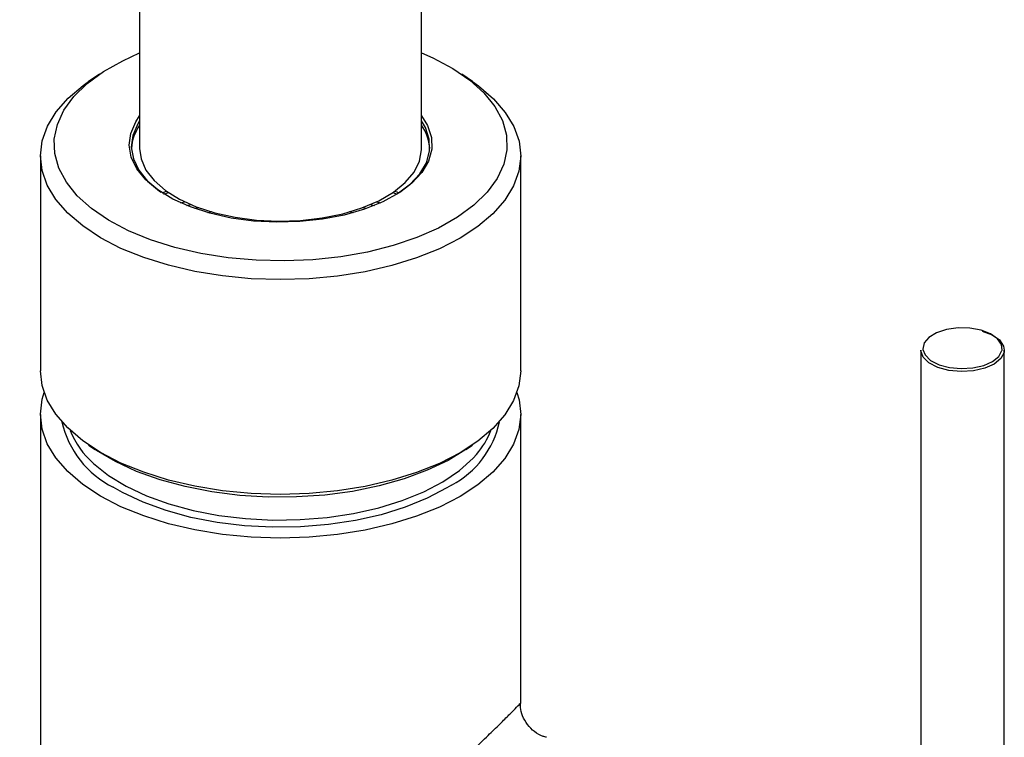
# Paper-space layout '_Trimetric' of a CAD drawing. Header units: millimetres. Extents: x -116 to 83, y -12 to 307.
# Tile 3 of 4: x -25 to 69, y 84 to 153. Entities that reach past the tile are written whole.
import ezdxf

# ---------------------------------------------------------------- set-up
doc = ezdxf.new("R2010")
doc.units = ezdxf.units.MM

psp = doc.layouts.new('_Trimetric')

# ---------------------------------------------------------------- linework, layer by layer
at = {"color": 7, "linetype": 'Continuous', "lineweight": 25}
for p, q in [((-13.5, 237.007), (-13.5, 140.747)), ((13.5, 140.747), (13.5, 237.007)), ((-17.346, 147.874), (-18.385, 147.162)), ((18.385, 147.162), (17.346, 147.874)), ((-23, 140.044), (-23, 119.472)), ((23, 119.472), (23, 140.044)), ((-11.358, 136.516), (-10.918, 136.657)), ((-11.174, 136.399), (-10.734, 136.53)), ((10.734, 136.53), (11.174, 136.399)), ((-9.588, 135.556), (-9.19, 135.654)), ((-8.997, 135.302), (-8.613, 135.393)), ((-7.846, 135.089), (-8.226, 135.008)), ((8.226, 135.008), (7.846, 135.089)), ((9.19, 135.654), (9.588, 135.556)), ((-6.581, 134.676), (-6.968, 134.609)), ((6.968, 134.609), (6.581, 134.676)), ((-2.232, 133.89), (-2.232, 133.779)), ((0.619, 133.697), (0.619, 133.801)), ((61.314, 121.453), (61.314, 69.475)), ((69.314, 69.694), (69.314, 121.453)), ((-23, 115.289), (-23, 0)), ((23, 87.602), (23, 115.289)), ((-18.385, 112.354), (-17.746, 111.916)), ((17.746, 111.916), (18.385, 112.354))]:
    psp.add_line(p, q, dxfattribs=at)
at = {"color": 7, "linetype": 'Continuous', "lineweight": 25, "flags": 128}
for points in [[(13.5, 149.909), (14.582, 149.435), (16.481, 148.429), (18.12, 147.307), (19.474, 146.089), (20.52, 144.793), (21.243, 143.44), (21.631, 142.051), (21.677, 140.647), (21.382, 139.252), (20.75, 137.887), (19.79, 136.573), (18.518, 135.332), (16.954, 134.183), (15.123, 133.143), (13.053, 132.23), (10.778, 131.458), (8.332, 130.839), (5.755, 130.382), (3.088, 130.096), (0.371, 129.984), (-2.351, 130.048), (-5.036, 130.287), (-7.642, 130.698), (-10.127, 131.274), (-12.453, 132.005), (-14.582, 132.881), (-16.481, 133.888), (-18.12, 135.009), (-19.474, 136.227), (-20.52, 137.523), (-21.243, 138.877), (-21.631, 140.266), (-21.677, 141.669), (-21.382, 143.064), (-20.75, 144.43), (-19.79, 145.743), (-18.518, 146.985), (-16.954, 148.134), (-15.123, 149.173), (-13.5, 149.909)], [(18.385, 147.162), (18.958, 146.751), (20.389, 145.526), (21.523, 144.22), (22.344, 142.853), (22.838, 141.446), (23, 140.018), (22.826, 138.59), (22.319, 137.183), (21.487, 135.819), (20.342, 134.516), (18.899, 133.293), (17.182, 132.169), (15.213, 131.16), (13.023, 130.28), (10.643, 129.543), (8.108, 128.959), (5.454, 128.536), (2.721, 128.281), (-0.051, 128.198), (-2.823, 128.288), (-5.554, 128.549), (-8.204, 128.977), (-10.734, 129.567), (-13.108, 130.31), (-15.29, 131.195), (-17.25, 132.209), (-18.958, 133.337), (-20.389, 134.562), (-21.523, 135.868), (-22.344, 137.235), (-22.838, 138.642), (-23, 140.07), (-22.826, 141.498), (-22.319, 142.905), (-21.487, 144.269), (-20.342, 145.572), (-18.899, 146.795), (-18.385, 147.162)], [(-6.767, 134.553), (-8.645, 135.163), (-10.321, 135.913), (-11.755, 136.786), (-12.913, 137.761), (-13.768, 138.816), (-14.301, 139.926), (-14.499, 141.065), (-14.357, 142.206), (-13.878, 143.322), (-13.5, 143.884)], [(-13.5, 143.416), (-13.686, 143.121), (-14.159, 142.02), (-14.299, 140.895), (-14.104, 139.772), (-13.579, 138.677), (-12.735, 137.637), (-11.593, 136.675), (-11.431, 136.562)], [(13.5, 143.884), (14.076, 142.951), (14.442, 141.823), (14.47, 140.68), (14.159, 139.548), (13.516, 138.453), (12.555, 137.423), (11.301, 136.479), (9.782, 135.646), (8.033, 134.941), (6.097, 134.382), (4.017, 133.983), (1.843, 133.751), (-0.374, 133.693), (-2.582, 133.81), (-4.73, 134.099), (-6.767, 134.553)], [(11.431, 136.562), (12.382, 137.303), (13.329, 138.319), (13.964, 139.399), (14.271, 140.515), (14.243, 141.642), (13.882, 142.755), (13.5, 143.416)], [(-13.5, 140.747), (-13.363, 139.758), (-12.898, 138.693), (-12.115, 137.679), (-11.034, 136.741), (-9.682, 135.901), (-8.091, 135.181), (-6.3, 134.597), (-4.355, 134.166), (-2.302, 133.896), (-0.193, 133.795), (1.921, 133.865), (3.988, 134.104), (5.956, 134.507), (7.778, 135.064), (9.408, 135.76), (10.807, 136.58), (11.94, 137.502), (12.778, 138.504), (13.302, 139.561), (13.499, 140.647), (13.5, 140.747)], [(10.918, 136.657), (11.121, 136.593), (11.358, 136.516)], [(8.613, 135.393), (8.709, 135.371), (8.997, 135.302)], [(67.088, 123.355), (66.018, 123.548), (64.886, 123.569), (63.792, 123.418), (62.834, 123.107), (62.095, 122.665), (61.643, 122.13), (61.517, 121.55), (61.522, 121.503)], [(69.097, 121.436), (69.048, 121.989), (68.673, 122.54), (68, 123.009), (67.088, 123.355)], [(67.181, 123.275), (68.141, 122.911), (68.85, 122.417), (69.244, 121.837), (69.314, 121.453)], [(69.314, 121.453), (69.289, 121.224), (68.982, 120.63), (68.348, 120.11), (67.445, 119.709), (66.352, 119.463), (65.167, 119.394), (63.996, 119.508), (62.941, 119.795), (62.097, 120.229), (61.54, 120.771), (61.317, 121.375), (61.314, 121.453)], [(61.522, 121.503), (61.728, 120.977), (62.258, 120.461), (63.06, 120.049), (64.062, 119.777), (65.175, 119.669), (66.3, 119.734), (67.338, 119.968), (68.196, 120.349), (68.798, 120.843), (69.091, 121.407), (69.097, 121.436)], [(23, 119.472), (23, 119.446), (22.826, 118.018), (22.319, 116.611), (21.487, 115.247), (20.342, 113.944), (18.899, 112.721), (17.182, 111.597), (15.213, 110.588), (13.023, 109.708), (10.643, 108.971), (8.108, 108.387), (5.454, 107.964), (2.721, 107.709), (-0.051, 107.626), (-2.823, 107.716), (-5.554, 107.977), (-8.204, 108.405), (-10.734, 108.995), (-13.108, 109.738), (-15.29, 110.623), (-17.25, 111.636), (-18.958, 112.764), (-20.389, 113.99), (-21.523, 115.296), (-22.344, 116.663), (-22.838, 118.07), (-23, 119.472)], [(22.639, 117.38), (22.838, 116.691), (23, 115.263), (22.826, 113.835), (22.319, 112.428), (21.487, 111.064), (20.342, 109.761), (18.899, 108.538), (17.182, 107.414), (15.213, 106.405), (13.023, 105.525), (10.643, 104.788), (8.108, 104.204), (5.454, 103.781), (2.721, 103.526), (-0.051, 103.443), (-2.823, 103.533), (-5.554, 103.794), (-8.204, 104.222), (-10.734, 104.812), (-13.108, 105.555), (-15.29, 106.44), (-17.25, 107.454), (-18.958, 108.582), (-20.389, 109.807), (-21.523, 111.113), (-22.344, 112.48), (-22.838, 113.887), (-23, 115.315), (-22.826, 116.743), (-22.639, 117.38)], [(-17.927, 110.597), (-17.909, 110.58), (-16.486, 109.442), (-14.793, 108.408), (-12.857, 107.494), (-10.709, 106.715), (-8.386, 106.083), (-5.925, 105.61), (-3.367, 105.303), (-0.753, 105.166), (1.873, 105.203), (4.468, 105.413), (6.99, 105.792), (9.397, 106.334), (11.649, 107.03), (13.711, 107.868), (15.547, 108.836), (17.128, 109.916), (18.428, 111.092), (18.76, 111.461)], [(17.746, 111.916), (16.049, 110.886), (14.043, 109.931), (11.823, 109.109), (9.425, 108.434), (6.883, 107.916), (4.237, 107.563), (1.527, 107.379), (-1.206, 107.369), (-3.921, 107.532), (-6.576, 107.866), (-9.132, 108.365), (-11.55, 109.022), (-13.792, 109.827), (-15.825, 110.767), (-17.619, 111.83), (-17.746, 111.916)], [(16.37, 108.514), (15.926, 108.239), (14.045, 107.248), (11.933, 106.389), (9.626, 105.676), (7.16, 105.121), (4.577, 104.733), (1.918, 104.518), (-0.772, 104.481), (-3.449, 104.62), (-6.07, 104.935), (-8.591, 105.42), (-10.97, 106.066), (-13.17, 106.865), (-15.154, 107.801), (-16.027, 108.3)]]:
    psp.add_lwpolyline(points, dxfattribs=at)
at = {"color": 7, "linetype": 'Continuous', "lineweight": 25}
for centre, radius, start, end in [((-9.989, 140.479), 4.315, 144.45616, 176.09766), ((9.798, 140.41), 4.51, 4.60598, 34.8402), ((-11.848, 116.651), 9.338, 192.74957, 243.41609), ((12.254, 116.39), 8.887, 297.59294, 348.31523), ((-12.565, 116.714), 8.135, 201.34683, 228.76345), ((13.219, 116.364), 7.4, 318.49922, 339.33402)]:
    psp.add_arc(centre, radius, start, end, dxfattribs=at)
for points, knots in [([(13.5, 237.007), (13.496, 237.934), (13.484, 240.639), (13.346, 245.028), (13.034, 250.125), (12.56, 255.089), (11.922, 259.913), (11.116, 264.59), (10.135, 269.11), (8.973, 273.462), (7.625, 277.634), (6.083, 281.607), (4.347, 285.357), (2.419, 288.859), (0.308, 292.085), (-1.972, 295.014), (-4.403, 297.628), (-6.965, 299.92), (-9.641, 301.891), (-12.414, 303.544), (-15.27, 304.883), (-18.195, 305.916), (-21.179, 306.648), (-24.207, 307.082), (-27.271, 307.224), (-30.363, 307.077), (-33.481, 306.642), (-36.628, 305.918), (-39.803, 304.899), (-43.009, 303.58), (-46.243, 301.952), (-49.498, 300.01), (-52.762, 297.756), (-56.019, 295.196), (-59.252, 292.345), (-62.445, 289.22), (-65.585, 285.84), (-68.663, 282.225), (-71.674, 278.389), (-74.615, 274.346), (-77.483, 270.106), (-80.277, 265.681), (-82.993, 261.081), (-85.629, 256.317), (-88.182, 251.4), (-90.648, 246.339), (-93.025, 241.147), (-95.307, 235.836), (-97.492, 230.415), (-99.574, 224.899), (-101.552, 219.299), (-103.419, 213.627), (-105.174, 207.897), (-106.811, 202.121), (-108.328, 196.313), (-109.721, 190.486), (-110.986, 184.653), (-112.121, 178.827), (-113.122, 173.021), (-113.987, 167.247), (-114.713, 161.519), (-115.298, 155.848), (-115.74, 150.246), (-116.033, 144.726), (-116.159, 140.252), (-116.17, 137.635), (-116.173, 136.795)], [0, 0, 0, 0, 0.008562, 0.024968, 0.04143, 0.057968, 0.074591, 0.091304, 0.10811, 0.125005, 0.14197, 0.158963, 0.175896, 0.192662, 0.209135, 0.225195, 0.240759, 0.255802, 0.270352, 0.284477, 0.298266, 0.311818, 0.325236, 0.338612, 0.352023, 0.365569, 0.379345, 0.393441, 0.407933, 0.422877, 0.438296, 0.45417, 0.470434, 0.486993, 0.503735, 0.520562, 0.537388, 0.554164, 0.570869, 0.587494, 0.604041, 0.620514, 0.636918, 0.653261, 0.669551, 0.685794, 0.701998, 0.718167, 0.734309, 0.750427, 0.766527, 0.782613, 0.79869, 0.814761, 0.830831, 0.846902, 0.862978, 0.879063, 0.895162, 0.911278, 0.927416, 0.943581, 0.959779, 0.976016, 0.992298, 1, 1, 1, 1]), ([(-89.173, 136.795), (-89.169, 137.595), (-89.159, 139.906), (-89.044, 143.841), (-88.784, 148.633), (-88.393, 153.552), (-87.871, 158.579), (-87.219, 163.698), (-86.437, 168.892), (-85.527, 174.142), (-84.493, 179.432), (-83.335, 184.744), (-82.059, 190.059), (-80.667, 195.362), (-79.164, 200.634), (-77.556, 205.857), (-75.847, 211.016), (-74.044, 216.093), (-72.152, 221.071), (-70.18, 225.934), (-68.134, 230.666), (-66.021, 235.252), (-63.852, 239.676), (-61.633, 243.924), (-59.376, 247.982), (-57.089, 251.836), (-54.784, 255.474), (-52.473, 258.883), (-50.167, 262.053), (-47.88, 264.974), (-45.625, 267.638), (-43.418, 270.038), (-41.273, 272.171), (-39.208, 274.033), (-37.239, 275.627), (-35.383, 276.956), (-33.658, 278.029), (-32.08, 278.86), (-30.666, 279.465), (-29.425, 279.869), (-28.36, 280.1), (-27.462, 280.19), (-26.698, 280.166), (-26.005, 280.039), (-25.346, 279.798), (-24.61, 279.379), (-23.866, 278.816), (-23.042, 278.033), (-22.144, 276.989), (-21.19, 275.647), (-20.232, 274.042), (-19.286, 272.167), (-18.369, 270.018), (-17.494, 267.598), (-16.678, 264.909), (-15.932, 261.956), (-15.268, 258.749), (-14.697, 255.297), (-14.227, 251.61), (-13.866, 247.703), (-13.622, 243.588), (-13.513, 239.996), (-13.503, 237.762), (-13.5, 237.007)], [0, 0, 0, 0, 0.008826, 0.025475, 0.042174, 0.058928, 0.07573, 0.092572, 0.109449, 0.126355, 0.143283, 0.160228, 0.177186, 0.194152, 0.21112, 0.228087, 0.245045, 0.261991, 0.27892, 0.295826, 0.312705, 0.32955, 0.346354, 0.363112, 0.379816, 0.396457, 0.413028, 0.429518, 0.445918, 0.462218, 0.478409, 0.494483, 0.510432, 0.526255, 0.541957, 0.557551, 0.57307, 0.588568, 0.604104, 0.619808, 0.635889, 0.652707, 0.670918, 0.691931, 0.716785, 0.735213, 0.751964, 0.767683, 0.784345, 0.800349, 0.816035, 0.831606, 0.84717, 0.862778, 0.878476, 0.894287, 0.910219, 0.926273, 0.942445, 0.958727, 0.975112, 0.991588, 1, 1, 1, 1]), ([(19.593, 42.43), (19.389, 42.268), (19.026, 41.98), (18.042, 41.547), (16.611, 41.182), (14.434, 41.227), (11.961, 41.833), (8.901, 43.207), (5.478, 45.5), (2.421, 48.361), (0.152, 51.2), (-1.175, 53.455), (-1.946, 55.559), (-2.185, 57.069), (-2.16, 58.985), (-1.644, 60.894), (-0.54, 63), (0.993, 65.281), (3.293, 68.045), (6.299, 71.249), (9.448, 74.418), (12.222, 77.133), (14.602, 79.437), (16.489, 81.258), (18.231, 82.939), (19.702, 84.364), (20.911, 85.544), (21.66, 86.282), (22.307, 86.927), (22.776, 87.401), (23.032, 87.673), (22.972, 87.614), (22.959, 87.602)], [0, 0, 0, 0, 0.0136579, 0.0243818, 0.0571628, 0.091014, 0.1323152, 0.1747639, 0.2355768, 0.298178, 0.3352447, 0.372903, 0.3965838, 0.4209037, 0.432161, 0.4721758, 0.4979968, 0.5241651, 0.5759541, 0.6287541, 0.6776964, 0.7278549, 0.75937, 0.7915378, 0.8214576, 0.8522892, 0.8798593, 0.9082537, 0.9209294, 0.9550197, 0.9901888, 1, 1, 1, 1]), ([(25.482, 84.354), (25.367, 84.379), (24.962, 84.468), (24.294, 84.873), (23.606, 85.552), (23.164, 86.37), (22.971, 87.094), (22.976, 87.473), (22.977, 87.604)], [0, 0, 0, 0, 0.082272, 0.29069, 0.503279, 0.715151, 0.902241, 1, 1, 1, 1])]:
    psp.add_open_spline(points, degree=3, knots=knots, dxfattribs=at)

doc.saveas('drawing.dxf')
